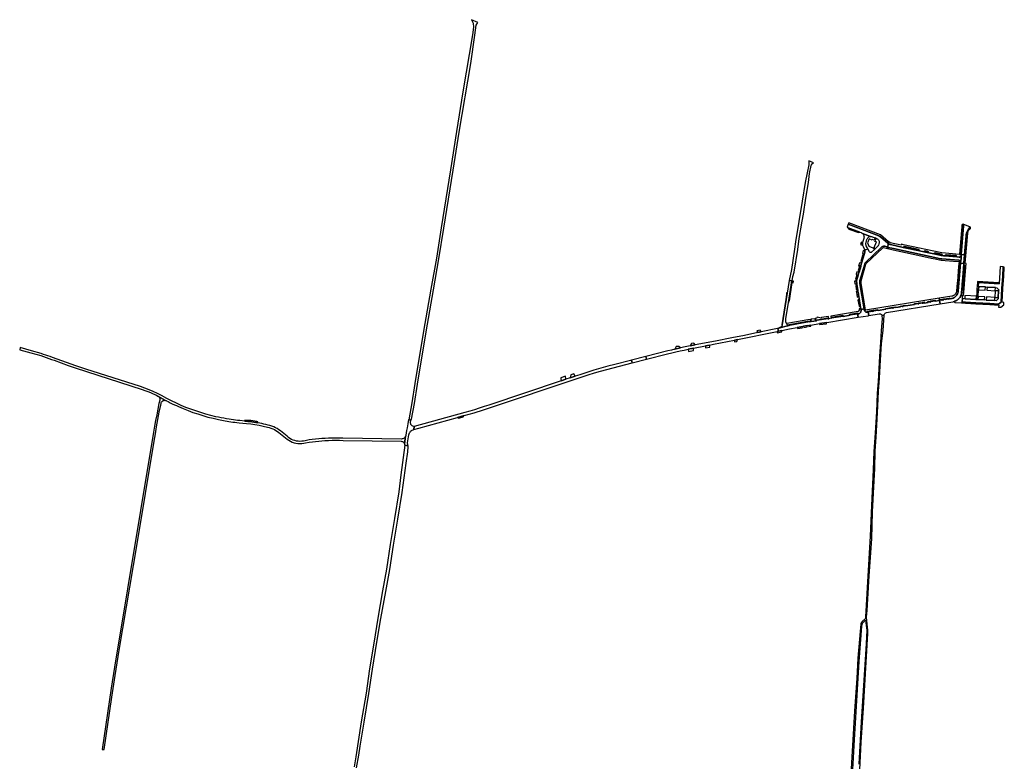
# Model space of a CAD drawing. Header units: metres. Extents: x 127325 to 135234, y 401140 to 409815.
# Tile 43 of 125: x 127569 to 129091, y 408412 to 409557. Entities that reach past the tile are written whole.
import ezdxf

# ---------------------------------------------------------------- set-up
doc = ezdxf.new("R2010")
doc.units = ezdxf.units.M
doc.layers.add('wegvakonderdelen', color=7, linetype='Continuous')

msp = doc.modelspace()

# ---------------------------------------------------------------- linework, layer by layer
at = {"layer": 'wegvakonderdelen'}
for points in [[(128277.4, 409553.1), (128267.6, 409557.2), (128270.2, 409551.8), (128270.5, 409545.6), (128269, 409533.6), (128254, 409445.9), (128244.3, 409384.3), (128235, 409325.3), (128220.6, 409235.7), (128213.2, 409188.6), (128204.7, 409140.8), (128193.3, 409075.8), (128180.1, 408994.9), (128175.1, 408965.2), (128170.7, 408939.2), (128173.9, 408938.5), (128174.8, 408939.9), (128179.1, 408964.5), (128184.1, 408994.3), (128197.3, 409075.1), (128208.7, 409140.1), (128217.2, 409187.9), (128224.6, 409235), (128239, 409324.7), (128248.3, 409383.6), (128266.6, 409489.7), (128272.6, 409533.1), (128274.8, 409548.6), (128277.4, 409553.1)], [(128792.7, 409332.8), (128793.4, 409334.5), (128794.2, 409335), (128796, 409336.2), (128788.6, 409339.2), (128788.6, 409337.3), (128788.7, 409336.7), (128788.5, 409332.8), (128785.8, 409320.8), (128782.9, 409305.5), (128778.4, 409276.9), (128768.2, 409213.9), (128766.7, 409202.9), (128761.8, 409171.3), (128758.4, 409154.5), (128762.4, 409153.8), (128762.9, 409153.7), (128764, 409160.6), (128765.7, 409166.9), (128771.7, 409202.3), (128773.9, 409219.4), (128778.3, 409245.9), (128780.2, 409257), (128784.1, 409281.3), (128787.9, 409305.8), (128789.6, 409319.8), (128792.3, 409331.9), (128792.7, 409332.8)], [(128910.6, 409205.5), (128911.4, 409211.2), (128910.5, 409211.9), (128899.3, 409221.7), (128898.2, 409222.5), (128896.9, 409223.2), (128849.4, 409241.2), (128847.7, 409236.5), (128849.6, 409235.8), (128867.3, 409229), (128869.2, 409228.4), (128869.7, 409228.1), (128870.1, 409227.9), (128870.6, 409227.6), (128871, 409227.2), (128871.4, 409226.9), (128883.7, 409222.2), (128884.2, 409222.2), (128884.7, 409222.2), (128885.2, 409222.1), (128885.7, 409222), (128886.2, 409221.8), (128891.1, 409220.1), (128892.6, 409219.4), (128893.4, 409219.2), (128894.4, 409218.7), (128895.3, 409218), (128896.1, 409217.2), (128896.7, 409216.2), (128897.1, 409215.1), (128897.3, 409214), (128897.4, 409212.9), (128897.2, 409211.8), (128896.9, 409210.7), (128896.1, 409209.1), (128895.9, 409208.5), (128895.7, 409208), (128895.3, 409207.5), (128895, 409207.1), (128894.6, 409206.6), (128891.1, 409203.4), (128890, 409202.3), (128885.3, 409197.9), (128884.7, 409197.6), (128884.1, 409197.5), (128883.4, 409197.6), (128882.8, 409197.9), (128882.4, 409198.5), (128879.7, 409203.3), (128875, 409201.1), (128875, 409200.5), (128875.1, 409199.8), (128874.9, 409198.1), (128874.6, 409196), (128874.4, 409195.3), (128874.1, 409194.5), (128870.2, 409181.3), (128870, 409180.8), (128868.9, 409176.9), (128868.7, 409176), (128866.1, 409167.2), (128865.9, 409166.7), (128864.8, 409162.8), (128864.6, 409162.4), (128862.1, 409153.7), (128862, 409153.4), (128862.6, 409149.4), (128862.7, 409148.5), (128864.2, 409139.1), (128864.5, 409137.6), (128865.2, 409133.5), (128865.2, 409132.9), (128865.9, 409128.8), (128866.3, 409126.5), (128868.5, 409112.7), (128868.8, 409111), (128869.1, 409109.4), (128874, 409110.4), (128867.5, 409149.8), (128867.4, 409150.7), (128867.3, 409151.6), (128867.3, 409152.5), (128867.3, 409153.5), (128867.4, 409154.4), (128874.9, 409179.6), (128875.1, 409180.3), (128875.4, 409181), (128875.7, 409181.7), (128876.2, 409182.3), (128876.7, 409182.8), (128900.5, 409205.3), (128901.4, 409206.1), (128902.5, 409206.7), (128903.7, 409207.1), (128904.9, 409207.2), (128906.2, 409207.2), (128907.4, 409206.9), (128908.5, 409206.4), (128908.9, 409206.2), (128909.3, 409206), (128909.7, 409205.8), (128910.2, 409205.6), (128910.6, 409205.5)], [(128850.2, 409243.4), (128849.4, 409241.2), (128896.9, 409223.2), (128898.2, 409222.5), (128899.3, 409221.7), (128910.5, 409211.9), (128911.4, 409211.2), (128911.7, 409214.2), (128899.5, 409224.8), (128850.2, 409243.4)], [(128849.6, 409235.8), (128850.6, 409233.8), (128865.3, 409228.2), (128867.3, 409229), (128849.6, 409235.8)], [(129027.8, 409238.7), (129027.8, 409239.2), (129027.7, 409239.7), (129027.6, 409240.2), (129027.4, 409240.7), (129027.2, 409241.1), (129025.2, 409239.5), (129024.9, 409237.1), (129024, 409225.8), (129021.6, 409194.5), (129024.1, 409194.3), (129027.8, 409238.7)], [(129035.2, 409234.2), (129035.7, 409234.8), (129036.3, 409235.4), (129037, 409235.9), (129037.7, 409236.2), (129038.4, 409236.5), (129027.2, 409241.1), (129027.4, 409240.7), (129027.6, 409240.2), (129027.7, 409239.7), (129027.8, 409239.2), (129027.8, 409238.7), (129024.1, 409194.3), (129029.2, 409193.9), (129031.6, 409223.3), (129031.7, 409224.5), (129031.9, 409225.6), (129032.1, 409226.8), (129032.4, 409227.9), (129032.7, 409229), (129033.1, 409230.1), (129033.5, 409231.2), (129034, 409232.2), (129034.6, 409233.2), (129035.2, 409234.2)], [(129038.4, 409236.5), (129037.7, 409236.2), (129037, 409235.9), (129036.3, 409235.4), (129035.7, 409234.8), (129035.2, 409234.2), (129034.6, 409233.2), (129034, 409232.2), (129033.5, 409231.2), (129033.1, 409230.1), (129032.7, 409229), (129032.4, 409227.9), (129032.1, 409226.8), (129031.9, 409225.6), (129031.7, 409224.5), (129031.6, 409223.3), (129029.2, 409193.9), (129029.1, 409192.6), (129031.2, 409192.4), (129034.1, 409227.2), (129034.3, 409228.3), (129034.5, 409229.4), (129034.9, 409230.5), (129035.4, 409231.5), (129036, 409232.5), (129036.4, 409232.9), (129036.8, 409233.3), (129037.3, 409233.7), (129037.8, 409234.1), (129038.3, 409234.4), (129038.4, 409236.5)], [(128883.7, 409222.2), (128871.4, 409226.9), (128872.3, 409226), (128872.9, 409225), (128873.4, 409223.8), (128873.7, 409222.7), (128873.9, 409221.4), (128873.8, 409220.2), (128873.5, 409219), (128871.7, 409212.8), (128871.5, 409212), (128871.4, 409211.2), (128871.4, 409210.4), (128871.5, 409209.6), (128871.7, 409208.8), (128871.9, 409207.6), (128872.4, 409206.6), (128875, 409201.1), (128879.7, 409203.3), (128878.5, 409205.4), (128877.4, 409207.6), (128877, 409208.7), (128876.7, 409209.7), (128876.6, 409210.9), (128876.7, 409212), (128877, 409213.1), (128878.3, 409217.4), (128878.6, 409218.5), (128879.1, 409219.4), (128879.8, 409220.3), (128880.6, 409221), (128881.5, 409221.6), (128882.6, 409222), (128883.7, 409222.2)], [(128910.3, 409203.6), (128910.6, 409205.5), (128910.2, 409205.6), (128909.7, 409205.8), (128909.3, 409206), (128908.9, 409206.2), (128908.5, 409206.4), (128907.4, 409206.9), (128906.2, 409207.2), (128904.9, 409207.2), (128903.7, 409207.1), (128902.5, 409206.7), (128901.4, 409206.1), (128900.5, 409205.3), (128876.7, 409182.8), (128876.2, 409182.3), (128875.7, 409181.7), (128875.4, 409181), (128875.1, 409180.3), (128874.9, 409179.6), (128867.4, 409154.4), (128867.3, 409153.5), (128867.3, 409152.5), (128867.3, 409151.6), (128867.4, 409150.7), (128867.5, 409149.8), (128874, 409110.4), (128874.2, 409109), (128874.3, 409108.8), (128874.3, 409108.5), (128874.4, 409108.3), (128874.5, 409108), (128874.6, 409107.8), (128876.2, 409108.2), (128869.4, 409150.1), (128869.2, 409153.6), (128876.9, 409179.6), (128877.2, 409180.4), (128902.3, 409204.2), (128903, 409204.7), (128903.7, 409205), (128910.3, 409203.6)], [(128871.7, 409212.8), (128869.4, 409213.3), (128869.3, 409213.1), (128868.4, 409210.1), (128871.1, 409208.7), (128871.7, 409208.8), (128871.5, 409209.6), (128871.4, 409210.4), (128871.4, 409211.2), (128871.5, 409212), (128871.7, 409212.8)], [(128892.6, 409219.4), (128891.1, 409220.1), (128889.7, 409216.5), (128886.9, 409217.7), (128886.5, 409216.6), (128882, 409218.5), (128879.4, 409212.6), (128881.4, 409207.4), (128887.7, 409204.7), (128890, 409202.3), (128891.1, 409203.4), (128889.3, 409205.4), (128892.9, 409213.8), (128890.8, 409214.7), (128892.6, 409219.4)], [(128910.6, 409205.5), (128910.3, 409203.6), (128918.7, 409201.8), (128918.7, 409201.6), (128950, 409194.9), (128961.4, 409192.4), (128977.5, 409188.9), (128984, 409187.5), (128990.5, 409186.1), (128992.9, 409185.8), (129012.1, 409184), (129020.7, 409183.4), (129022.4, 409184.4), (129022, 409184.7), (129021.7, 409185), (129021.3, 409185.2), (129020.8, 409185.4), (129020.4, 409185.5), (128993.9, 409187.8), (128992.3, 409187.9), (128919.6, 409203.5), (128911.4, 409205.3), (128910.6, 409205.5)], [(129024, 409193.2), (129023.9, 409192.7), (129023.8, 409192.2), (129023.6, 409191.8), (129023.3, 409191.5), (129023, 409191.1), (129022.6, 409190.9), (129022.1, 409190.6), (129021.7, 409190.5), (129021.2, 409190.5), (129020.7, 409190.5), (129017.2, 409190.8), (128998.8, 409192.4), (128996.5, 409192.5), (128994.9, 409192.7), (128993, 409192.9), (128991, 409193.3), (128981.6, 409195.3), (128974, 409197), (128966.1, 409198.7), (128959.4, 409200.1), (128934.3, 409205.5), (128914.6, 409209.7), (128913.9, 409209.9), (128913.2, 409210.2), (128912.6, 409210.5), (128912, 409210.8), (128911.4, 409211.2), (128910.6, 409205.5), (128911.4, 409205.3), (128919.6, 409203.5), (128992.3, 409187.9), (128993.9, 409187.8), (129020.4, 409185.5), (129020.8, 409185.4), (129021.3, 409185.2), (129021.7, 409185), (129022, 409184.7), (129022.4, 409184.4), (129022.5, 409184.2), (129022.7, 409184), (129022.8, 409183.7), (129022.9, 409183.5), (129023, 409183.3), (129023, 409183.1), (129023.1, 409182.9), (129023.1, 409182.7), (129023.1, 409182.5), (129023.1, 409182.2), (129023.8, 409188), (129024, 409193.2)], [(128934.6, 409209.6), (128931.5, 409210.3), (128931.2, 409208.8), (128914.2, 409212.4), (128912.2, 409214.1), (128911.7, 409214.2), (128911.4, 409211.2), (128912, 409210.8), (128912.6, 409210.5), (128913.2, 409210.2), (128913.9, 409209.9), (128914.6, 409209.7), (128934.3, 409205.5), (128936.6, 409207), (128958, 409202.4), (128959.4, 409200.1), (128966.1, 409198.7), (128968.4, 409200.2), (128972.6, 409199.3), (128974, 409197), (128981.6, 409195.3), (128983.8, 409196.9), (128993.3, 409194.9), (128994.9, 409192.7), (128996.5, 409192.5), (128998.8, 409192.4), (129000.8, 409194.1), (129015.5, 409193), (129017.2, 409190.8), (129020.7, 409190.5), (129021.2, 409190.5), (129021.7, 409190.5), (129022.1, 409190.6), (129022.6, 409190.9), (129023, 409191.1), (129023.3, 409191.5), (129023.6, 409191.8), (129023.8, 409192.2), (129023.9, 409192.7), (129024, 409193.2), (129024.1, 409194.3), (129021.6, 409194.5), (128993.9, 409196.9), (128934.6, 409209.6)], [(128934.3, 409205.5), (128959.4, 409200.1), (128958, 409202.4), (128936.6, 409207), (128934.3, 409205.5)], [(128874.1, 409194.5), (128871.6, 409193.1), (128868.9, 409183.8), (128870.2, 409181.3), (128874.1, 409194.5)], [(128875.1, 409199.8), (128874.4, 409199.9), (128872.7, 409200.4), (128871.4, 409196.2), (128873.8, 409195.4), (128874.4, 409195.3), (128874.6, 409196), (128874.9, 409198.1), (128875.1, 409199.8)], [(128966.1, 409198.7), (128974, 409197), (128972.6, 409199.3), (128968.4, 409200.2), (128966.1, 409198.7)], [(128981.6, 409195.3), (128991, 409193.3), (128993, 409192.9), (128994.9, 409192.7), (128993.3, 409194.9), (128983.8, 409196.9), (128981.6, 409195.3)], [(128998.8, 409192.4), (129017.2, 409190.8), (129015.5, 409193), (129000.8, 409194.1), (128998.8, 409192.4)], [(129028.7, 409188.6), (129029.1, 409192.6), (129029.2, 409193.9), (129024.1, 409194.3), (129024, 409193.2), (129023.8, 409188), (129023.1, 409182.2), (129023, 409180.9), (129028.1, 409180.4), (129028.7, 409188.6)], [(129024.5, 409135), (129024.4, 409134.2), (129024.2, 409133.5), (129024.1, 409132.8), (129023.8, 409132.1), (129023.6, 409131.4), (129026.1, 409131.3), (129027.5, 409131.1), (129028.4, 409141.5), (129029.6, 409156.1), (129031.7, 409180.7), (129030.3, 409180.8), (129031.2, 409192.4), (129029.1, 409192.6), (129028.7, 409188.6), (129028, 409179.5), (129028, 409179.4), (129028, 409179.3), (129028, 409179.2), (129028.1, 409179.1), (129028.1, 409179), (129028.3, 409178.8), (129028.4, 409178.5), (129028.6, 409178.3), (129028.7, 409178.1), (129028.9, 409177.9), (129029, 409177.7), (129029.2, 409177.6), (129029.4, 409177.4), (129029.5, 409177.2), (129029.7, 409177.1), (129029.8, 409177), (129029.9, 409176.8), (129029.9, 409176.7), (129029.9, 409176.5), (129029.9, 409176.3), (129028.4, 409158.4), (129027, 409141.5), (129026.5, 409134.8), (129024.5, 409135)], [(128868.7, 409176), (128866.2, 409174.6), (128864.7, 409169.7), (128866.1, 409167.2), (128868.7, 409176)], [(128870, 409180.8), (128869.5, 409181.1), (128866.9, 409181.7), (128866.8, 409181.3), (128865.5, 409176.9), (128866.3, 409176.7), (128866.6, 409177.7), (128868.2, 409177.2), (128868.9, 409176.9), (128870, 409180.8)], [(129022.4, 409184.4), (129020.7, 409183.4), (129020, 409175.8), (129019.4, 409168.3), (129018.8, 409160.7), (129018.2, 409153.1), (129018, 409150.9), (129016.9, 409138), (129016.6, 409136.7), (129016.2, 409135.5), (129015.6, 409134.3), (129014.9, 409133.2), (129014, 409132.2), (129013.3, 409131.7), (129012.7, 409131.3), (129012, 409130.9), (129011.3, 409130.6), (129010.5, 409130.3), (129009.5, 409130.1), (128989.7, 409126.9), (128990.4, 409123.4), (128991.4, 409123.6), (128991.1, 409124.9), (128993.6, 409125.3), (128993.9, 409124), (128994.8, 409124.1), (128994.5, 409125.4), (128995.6, 409125.6), (128995.8, 409124.3), (128997.1, 409124.5), (128996.8, 409125.8), (128999, 409126.2), (128999.2, 409124.8), (129001.3, 409125.2), (129001.2, 409126.1), (129001.1, 409126.5), (129003.8, 409126.9), (129004, 409125.6), (129006, 409126), (129005.7, 409127.2), (129007.2, 409127.5), (129007.5, 409126.2), (129008.8, 409126.4), (129010.1, 409126.7), (129011.5, 409127.2), (129012.9, 409127.9), (129014.2, 409128.7), (129015.4, 409129.7), (129016.5, 409130.9), (129017.5, 409132.1), (129018.3, 409133.5), (129018.9, 409135), (129019.3, 409136.5), (129019.5, 409138.1), (129023, 409180.9), (129023.1, 409182.2), (129023.1, 409182.5), (129023.1, 409182.7), (129023.1, 409182.9), (129023, 409183.1), (129023, 409183.3), (129022.9, 409183.5), (129022.8, 409183.7), (129022.7, 409184), (129022.5, 409184.2), (129022.4, 409184.4)], [(129020.2, 409126.2), (129021, 409127.1), (129021.8, 409128.1), (129022.5, 409129.2), (129023.1, 409130.3), (129023.6, 409131.4), (129023.9, 409132.4), (129024.1, 409132.9), (129024.2, 409133.4), (129024.3, 409133.9), (129024.5, 409134.4), (129024.5, 409135), (129024.6, 409135.5), (129025.3, 409145.3), (129025.5, 409148.3), (129026.4, 409158.7), (129028, 409179.5), (129028.1, 409180.4), (129023, 409180.9), (129019.5, 409138.1), (129019.3, 409136.5), (129018.9, 409135), (129018.3, 409133.5), (129017.5, 409132.1), (129016.5, 409130.9), (129015.4, 409129.7), (129014.2, 409128.7), (129012.9, 409127.9), (129011.5, 409127.2), (129010.1, 409126.7), (129008.8, 409126.4), (129007.5, 409126.2), (129006, 409126), (129004, 409125.6), (129001.3, 409125.2), (128999.2, 409124.8), (128997.1, 409124.5), (128995.8, 409124.3), (128994.8, 409124.1), (128993.9, 409124), (128991.4, 409123.6), (128990.4, 409123.4), (128991.4, 409118.2), (129011.1, 409121.5), (129011.5, 409121.5), (129011.9, 409121.6), (129012.3, 409121.7), (129012.7, 409121.8), (129013.1, 409121.9), (129013.1, 409121.9), (129013.1, 409121.9), (129013.1, 409121.9), (129014.7, 409122.5), (129015.9, 409123), (129017.1, 409123.7), (129018.2, 409124.4), (129019.2, 409125.3), (129020.2, 409126.2)], [(129028, 409179.5), (129026.4, 409158.7), (129025.5, 409148.3), (129025.3, 409145.3), (129024.8, 409139), (129024.9, 409139.1), (129024.9, 409139.2), (129025, 409139.3), (129025.1, 409139.4), (129025.2, 409139.4), (129026.7, 409140.8), (129026.9, 409141.1), (129027, 409141.5), (129028.4, 409158.4), (129029.9, 409176.3), (129029.9, 409176.4), (129029.9, 409176.5), (129029.9, 409176.6), (129029.9, 409176.7), (129029.9, 409176.8), (129029.7, 409177.1), (129029.5, 409177.2), (129029.4, 409177.4), (129029.2, 409177.6), (129029, 409177.7), (129028.9, 409177.9), (129028.7, 409178.1), (129028.6, 409178.3), (129028.4, 409178.5), (129028.3, 409178.8), (129028.1, 409179), (129028.1, 409179.1), (129028, 409179.2), (129028, 409179.3), (129028, 409179.4), (129028, 409179.5)], [(129089, 409175.2), (129088.2, 409160.9), (129087, 409141.9), (129085.7, 409120.6), (129081.7, 409117.8), (129068, 409118.6), (129046.7, 409119.9), (129030.7, 409120.9), (129025.5, 409121.2), (129025.3, 409119.7), (129030.8, 409119.3), (129046.4, 409118.4), (129068, 409117), (129082, 409116.2), (129081.8, 409113.3), (129085.2, 409113.1), (129089.7, 409116.5), (129090, 409120.5), (129087.2, 409120.7), (129088.5, 409142), (129089.8, 409160.9), (129090.6, 409175.1), (129089, 409175.2)], [(129025.8, 409126.4), (129025.5, 409121.2), (129030.7, 409120.9), (129046.7, 409119.9), (129068, 409118.6), (129081.7, 409117.8), (129085.7, 409120.6), (129087, 409141.9), (129088.2, 409160.9), (129089, 409175.2), (129084.4, 409175.8), (129083.9, 409167.4), (129083.3, 409157.6), (129082.9, 409150.7), (129082.8, 409149.2), (129050.8, 409151.1), (129050.2, 409145), (129050.6, 409145), (129051.4, 409144.9), (129061.5, 409144.3), (129064.3, 409144.1), (129077.1, 409143.3), (129079, 409143.2), (129081.9, 409140), (129081.8, 409138.1), (129081.1, 409127.8), (129081, 409126), (129077.9, 409123), (129075.9, 409123.2), (129062.6, 409124), (129060.1, 409124.2), (129049.8, 409124.8), (129046.4, 409125), (129029.4, 409126), (129025.8, 409126.4)], [(128864.6, 409162.4), (128862.1, 409161), (128860.7, 409156.1), (128862.1, 409153.7), (128864.6, 409162.4)], [(128865.9, 409166.7), (128865.2, 409166.9), (128862.8, 409167.6), (128862.7, 409166.9), (128861.9, 409164), (128861.9, 409163.7), (128864.1, 409163), (128864.8, 409162.8), (128865.9, 409166.7)], [(128747.4, 409085.6), (128747.3, 409084.7), (128747.1, 409084.2), (128746.9, 409083.6), (128746.5, 409083.2), (128746.1, 409082.8), (128745.6, 409082.5), (128740.8, 409080.2), (128751.3, 409083), (128758.4, 409084.9), (128757.8, 409084.9), (128757.2, 409085), (128756.6, 409085.2), (128756.1, 409085.4), (128755.5, 409085.8), (128754.9, 409086.3), (128754.5, 409087), (128754.1, 409087.7), (128753.5, 409089), (128753.1, 409090.4), (128752.9, 409091.9), (128752.9, 409093.3), (128753.2, 409094.8), (128757.2, 409120.4), (128762.4, 409153.8), (128758.4, 409154.5), (128758.1, 409154.5), (128755.1, 409134.9), (128747.4, 409085.6)], [(128763, 409151.1), (128763.4, 409153.7), (128762.9, 409153.7), (128762.4, 409153.8), (128757.2, 409120.4), (128757.9, 409120.3), (128758.3, 409122.9), (128758.6, 409122.9), (128763, 409151.1)], [(128764.9, 409153.4), (128763.4, 409153.7), (128763, 409151.1), (128764.5, 409150.9), (128764.9, 409153.4)], [(128862, 409153.4), (128861.3, 409153.3), (128859.3, 409153.3), (128859.8, 409149.8), (128859.9, 409148.9), (128861.9, 409149.2), (128862.6, 409149.4), (128862, 409153.4)], [(128862.7, 409148.5), (128861, 409146), (128861.8, 409140.9), (128864.2, 409139.1), (128862.7, 409148.5)], [(129082.9, 409150.7), (129065.4, 409151.8), (129049.4, 409152.8), (129049.3, 409151.3), (129048.8, 409145.3), (129048.4, 409141.2), (129047.9, 409135.2), (129047.5, 409130), (129047.2, 409124.9), (129049.8, 409124.8), (129050.1, 409129.8), (129050.9, 409139.9), (129051.4, 409144.9), (129050.6, 409145), (129050.2, 409145), (129050.8, 409151.1), (129082.8, 409149.2), (129082.9, 409150.7)], [(129051.4, 409144.9), (129050.9, 409139.9), (129061.1, 409139.2), (129061.5, 409144.3), (129051.4, 409144.9)], [(128755.1, 409134.9), (128754.1, 409135.6), (128754.1, 409133.3), (128753, 409124.6), (128746.8, 409085.7), (128747.4, 409085.6), (128755.1, 409134.9)], [(128864.5, 409137.6), (128863.7, 409137.5), (128861.9, 409137.2), (128862.5, 409133.1), (128865.2, 409133.5), (128864.5, 409137.6)], [(128865.2, 409132.9), (128862.6, 409132.5), (128863.2, 409128.4), (128865.2, 409128.8), (128865.9, 409128.8), (128865.2, 409132.9)], [(129026.1, 409131.3), (129023.6, 409131.4), (129022.8, 409129.7), (129021.7, 409128.1), (129020.5, 409126.6), (129019.2, 409125.2), (129017.7, 409124.1), (129016, 409123.1), (129015.4, 409122.8), (129014.9, 409122.5), (129014.3, 409122.3), (129013.7, 409122.1), (129013.1, 409121.9), (129014.2, 409120.4), (129024.5, 409119.7), (129025.3, 409119.7), (129025.5, 409121.2), (129025.8, 409126.4), (129026.1, 409131.3)], [(129029.8, 409131), (129029.4, 409126), (129046.4, 409125), (129047.2, 409124.9), (129047.5, 409130), (129029.8, 409131)], [(129049.8, 409124.8), (129060.1, 409124.2), (129060.5, 409129.2), (129050.1, 409129.8), (129049.8, 409124.8)], [(129064, 409144.1), (129063.6, 409139.1), (129076.7, 409138.3), (129077.1, 409143.3), (129064.3, 409144.1), (129064, 409144.1)], [(129076.7, 409138.3), (129076.1, 409128.2), (129081.1, 409127.8), (129081.8, 409138.1), (129076.7, 409138.3)], [(128866.3, 409126.5), (128864.5, 409124), (128866.1, 409114.4), (128868.5, 409112.7), (128866.3, 409126.5)], [(128907.4, 409111.2), (128918.1, 409112.9), (128918.3, 409111.6), (128919.7, 409111.8), (128919.5, 409113.3), (128923, 409113.8), (128923.2, 409112.4), (128930, 409113.5), (128929.8, 409114.8), (128932.4, 409115.2), (128932.6, 409113.9), (128934.4, 409114.2), (128934.1, 409115.5), (128938.4, 409116.4), (128938.7, 409114.9), (128952, 409117.1), (128951.8, 409118.5), (128957.2, 409119.4), (128957.4, 409118), (128958.5, 409118.2), (128958.2, 409119.7), (128963.7, 409120.5), (128963.9, 409119.1), (128965.2, 409119.3), (128964.9, 409120.8), (128966.6, 409121.1), (128966.8, 409119.5), (128972.7, 409120.5), (128972.4, 409121.9), (128975.6, 409122.5), (128975.8, 409121), (128977.1, 409121.2), (128976.8, 409122.7), (128983.6, 409123.9), (128983.8, 409122.3), (128990.4, 409123.4), (128989.7, 409126.9), (128876.2, 409108.2), (128874.6, 409107.8), (128875, 409106.9), (128875.7, 409106.2), (128876.5, 409105.6), (128877.5, 409105.3), (128878.5, 409105.2), (128879.4, 409105.3), (128879.1, 409107), (128887.1, 409108.4), (128887.4, 409106.5), (128888.4, 409106.7), (128888.1, 409108.5), (128895.2, 409109.7), (128895.5, 409107.8), (128907.6, 409109.8), (128907.4, 409111.2)], [(128991.4, 409118.2), (128990.4, 409123.4), (128983.8, 409122.3), (128977.1, 409121.2), (128975.8, 409121), (128972.7, 409120.5), (128966.8, 409119.5), (128965.2, 409119.3), (128963.9, 409119.1), (128958.5, 409118.2), (128957.4, 409118), (128952, 409117.1), (128938.7, 409114.9), (128934.4, 409114.2), (128932.6, 409113.9), (128930, 409113.5), (128923.2, 409112.4), (128919.7, 409111.8), (128918.3, 409111.6), (128907.6, 409109.8), (128895.5, 409107.8), (128888.4, 409106.7), (128887.4, 409106.5), (128880.2, 409105.3), (128881.1, 409100.1), (128897.3, 409102.8), (128898.2, 409102.9), (128899.1, 409102.7), (128899.9, 409102.3), (128900.6, 409101.7), (128901.2, 409101), (128901.6, 409100.1), (128904.8, 409100.6), (128905.1, 409100.7), (128905.2, 409101.6), (128905.5, 409102.5), (128906, 409103.3), (128906.7, 409103.9), (128907.5, 409104.4), (128908.4, 409104.6), (128991.4, 409118.2)], [(129063, 409129), (129062.6, 409124), (129075.9, 409123.2), (129076.1, 409128.2), (129063, 409129)], [(128864.8, 409097.4), (128864, 409102.6), (128863.7, 409102.5), (128852.2, 409100.6), (128841.4, 409098.9), (128823.8, 409096), (128823.2, 409095.9), (128819.5, 409095.3), (128818.4, 409095.1), (128801, 409092.3), (128800.5, 409092.2), (128792.3, 409090.9), (128791.3, 409090.7), (128790, 409090.5), (128778.4, 409088.5), (128759.3, 409085), (128759.1, 409084.9), (128759, 409084.9), (128758.8, 409084.9), (128758.6, 409084.9), (128758.4, 409084.9), (128751.3, 409083), (128740.8, 409080.2), (128741.7, 409075.9), (128747.1, 409077), (128758.7, 409079.5), (128770.4, 409081.7), (128779.3, 409083.4), (128780.3, 409083.5), (128786, 409084.5), (128788.8, 409085), (128791.7, 409085.5), (128805.2, 409087.7), (128816.3, 409089.5), (128864.8, 409097.4)], [(128864.7, 409102.7), (128864.9, 409102.8), (128865.9, 409103), (128866.8, 409103.4), (128867.6, 409104), (128868.3, 409104.7), (128868.8, 409105.5), (128869.1, 409106.4), (128869.3, 409107.4), (128869.3, 409108.4), (128869.1, 409109.4), (128868.8, 409111), (128866.1, 409110.5), (128866.4, 409108.4), (128864.6, 409106.3), (128822.5, 409099.3), (128823.2, 409095.9), (128823.8, 409096), (128823.5, 409097.7), (128841.1, 409100.7), (128841.4, 409098.9), (128852.2, 409100.6), (128851.9, 409102.2), (128864.4, 409104.3), (128864.7, 409102.7)], [(128880.2, 409105.3), (128880.1, 409105.3), (128879.4, 409105.3), (128878.5, 409105.2), (128877.5, 409105.3), (128876.5, 409105.6), (128875.7, 409106.2), (128875, 409106.9), (128874.6, 409107.8), (128874.5, 409108), (128874.4, 409108.3), (128874.3, 409108.5), (128874.3, 409108.8), (128874.2, 409109), (128874, 409110.4), (128869.1, 409109.4), (128869.3, 409108.4), (128869.3, 409107.4), (128869.1, 409106.4), (128868.8, 409105.5), (128868.3, 409104.7), (128867.6, 409104), (128866.8, 409103.4), (128865.9, 409103), (128864.9, 409102.8), (128864.7, 409102.7), (128864, 409102.6), (128864.8, 409097.4), (128880.4, 409099.9), (128881.1, 409100.1), (128880.2, 409105.3)], [(128790, 409090.5), (128791.3, 409090.7), (128792.1, 409094.4), (128791.3, 409094.2), (128786.9, 409093.5), (128757.6, 409088.3), (128754.1, 409087.7), (128754.5, 409087), (128754.9, 409086.3), (128755.5, 409085.8), (128783.6, 409090.9), (128789.7, 409091.9), (128790, 409090.5)], [(128786, 409084.5), (128780.3, 409083.5), (128780.9, 409081.7), (128786, 409082.5), (128786, 409084.5)], [(128791.7, 409085.5), (128788.8, 409085), (128788.8, 409083), (128791.8, 409083.5), (128791.8, 409084), (128791.7, 409085.5)], [(128797.9, 409095.3), (128792.1, 409094.4), (128791.3, 409090.7), (128792.3, 409090.9), (128800.5, 409092.2), (128797.9, 409095.3)], [(128818.4, 409095.1), (128819.5, 409095.3), (128819.2, 409098.8), (128808, 409096.9), (128807.9, 409096.3), (128801.5, 409097.4), (128801.2, 409095.9), (128798.2, 409095.4), (128797.9, 409095.3), (128800.5, 409092.2), (128801, 409092.3), (128800.8, 409093.6), (128818.1, 409096.8), (128818.4, 409095.1)], [(128816.3, 409089.5), (128805.2, 409087.7), (128805.3, 409086.2), (128815.8, 409087.4), (128816.3, 409089.5)], [(128602.4, 409048.3), (128610.3, 409049.9), (128629.1, 409053.4), (128635.2, 409054.5), (128641.4, 409055.7), (128673.5, 409062), (128678.5, 409063), (128739.5, 409075.4), (128741, 409075.7), (128741.7, 409075.9), (128740.8, 409080.2), (128740.1, 409080.1), (128715, 409074.8), (128709.6, 409073.7), (128689.3, 409069.5), (128669.7, 409065.5), (128644.4, 409060.7), (128613, 409054.8), (128605.2, 409053.3), (128597.7, 409051.8), (128590.2, 409050.1), (128581.7, 409048.2), (128576.2, 409046.9), (128570.6, 409045.5), (128536.5, 409036.8), (128537.6, 409032.6), (128570.4, 409040.9), (128576.8, 409042.5), (128583.2, 409044), (128589.6, 409045.5), (128596, 409046.9), (128602.4, 409048.3)], [(128713.2, 409077.7), (128708.5, 409076.4), (128709.1, 409074.8), (128709.6, 409073.7), (128715, 409074.8), (128713.2, 409077.7)], [(128747.1, 409074.8), (128747.1, 409077), (128741.7, 409075.9), (128741, 409075.7), (128739.5, 409075.4), (128739.7, 409073.2), (128747.1, 409074.8)], [(128779.3, 409083.4), (128770.4, 409081.7), (128771.4, 409080.1), (128778.4, 409081.3), (128779.3, 409083.4)], [(128613, 409054.8), (128611.1, 409057.3), (128607.2, 409056.9), (128605.2, 409053.3), (128613, 409054.8)], [(128635.2, 409054.5), (128629.1, 409053.4), (128629, 409050), (128635.6, 409051.3), (128635.2, 409054.5)], [(128678.5, 409063), (128673.5, 409062), (128674, 409059.6), (128677.5, 409060), (128678.5, 409063)], [(127570.2, 409050.6), (127569.4, 409047.3), (127586.5, 409042.6), (127594.2, 409040.5), (127602.2, 409038.2), (127606.3, 409036.8), (127610.3, 409035.3), (127614.4, 409033.9), (127618.4, 409032.4), (127622.5, 409031), (127644.1, 409023), (127655.1, 409019.1), (127758.6, 408986), (127762.9, 408984.5), (127767.2, 408982.9), (127771.4, 408981.2), (127775.6, 408979.3), (127779.7, 408977.4), (127782.8, 408975.7), (127783, 408975.6), (127794.7, 408969.1), (127795, 408969), (127795.3, 408968.9), (127795.6, 408968.8), (127795.9, 408968.7), (127796.2, 408968.5), (127799, 408967.1), (127802.1, 408965.5), (127805.2, 408964), (127808.4, 408962.4), (127811.5, 408961), (127814.7, 408959.6), (127822.1, 408956.4), (127829.5, 408953.4), (127837.1, 408950.6), (127844.7, 408948.1), (127852.4, 408945.7), (127860.3, 408943.4), (127868.2, 408941.4), (127876.3, 408939.6), (127884.3, 408938), (127892.4, 408936.6), (127895.6, 408936.1), (127898.7, 408935.6), (127901.9, 408935.2), (127905.1, 408934.9), (127908.3, 408934.6), (127919.7, 408933.4), (127926.3, 408932.7), (127932.8, 408931.8), (127939.3, 408930.6), (127945.8, 408929.2), (127952.2, 408927.6), (127954.9, 408927), (127957.6, 408926.2), (127960.3, 408925.2), (127962.8, 408924.1), (127965.3, 408922.7), (127967.6, 408921.2), (127969.8, 408919.5), (127980.3, 408911.1), (127982.6, 408909.2), (127985.1, 408907.4), (127987.7, 408906), (127990.5, 408904.7), (127993.3, 408903.6), (127996.2, 408903), (127999.2, 408902.6), (128002.2, 408902.5), (128005.2, 408902.6), (128008.2, 408903), (128011.1, 408903.5), (128016.8, 408904.5), (128021.6, 408905.2), (128026.4, 408905.7), (128031.3, 408906.2), (128036.1, 408906.6), (128041, 408906.9), (128046.6, 408907.2), (128052.2, 408907.4), (128057.8, 408907.4), (128063.4, 408907.4), (128069, 408907.3), (128158.9, 408905.9), (128160, 408905.8), (128161, 408905.4), (128162, 408904.8), (128162.7, 408903.9), (128163.3, 408903), (128163.7, 408901.9), (128165.6, 408913.7), (128165.1, 408912.7), (128164.4, 408911.7), (128163.5, 408910.9), (128162.5, 408910.2), (128161.4, 408909.7), (128160.3, 408909.5), (128159.1, 408909.4), (128068.6, 408910.7), (128063.1, 408910.8), (128057.6, 408910.8), (128052.1, 408910.7), (128046.6, 408910.5), (128041.2, 408910.3), (128036.2, 408910), (128031.3, 408909.6), (128026.4, 408909.1), (128021.5, 408908.6), (128016.6, 408907.9), (128010.5, 408906.8), (128007.8, 408906.3), (128005.1, 408905.9), (128002.4, 408905.8), (127999.7, 408905.9), (127997, 408906.3), (127994.3, 408906.9), (127991.7, 408907.8), (127989.2, 408908.9), (127986.9, 408910.3), (127984.6, 408911.8), (127982.5, 408913.6), (127972.3, 408921.9), (127969.9, 408923.7), (127967.3, 408925.4), (127964.7, 408926.9), (127961.9, 408928.2), (127959, 408929.3), (127956.1, 408930.2), (127953.1, 408930.9), (127949.9, 408931.7), (127946.8, 408932.5), (127943.6, 408933.2), (127940.4, 408933.8), (127937.2, 408934.4), (127934.2, 408935), (127931.1, 408935.5), (127928, 408935.9), (127924.9, 408936.3), (127921.8, 408936.6), (127917, 408937.1), (127909.5, 408937.8), (127906.1, 408938.2), (127902.8, 408938.5), (127899.5, 408939), (127896.2, 408939.4), (127892.9, 408940), (127888.8, 408940.7), (127884.6, 408941.4), (127880.5, 408942.2), (127876.4, 408943), (127872.3, 408943.9), (127864.5, 408945.8), (127856.8, 408947.9), (127849.1, 408950.2), (127841.5, 408952.7), (127833.9, 408955.5), (127826.3, 408958.3), (127818.8, 408961.4), (127811.4, 408964.8), (127804, 408968.3), (127796.8, 408972.1), (127788.4, 408976.7), (127782.1, 408979.9), (127775.8, 408982.8), (127769.4, 408985.6), (127762.9, 408988.1), (127756.2, 408990.3), (127671.7, 409017.3), (127656.1, 409022.5), (127620, 409035.5), (127616.5, 409036.8), (127613.1, 409038), (127609.6, 409039.1), (127606.1, 409040.2), (127602.6, 409041.3), (127587.5, 409045.8), (127570.2, 409050.6)], [(128587.9, 409052.4), (128583.7, 409052.4), (128581.7, 409048.2), (128590.2, 409050.1), (128587.9, 409052.4)], [(128610.3, 409049.9), (128602.4, 409048.3), (128602.5, 409044.4), (128610.2, 409045.9), (128610.3, 409049.9)], [(128514.5, 409031.2), (128513.2, 409030.9), (128488.8, 409024.7), (128477.9, 409021.8), (128467.1, 409018.8), (128456.3, 409015.6), (128445.5, 409012.3), (128434.8, 409008.8), (128427.6, 409006.4), (128420.1, 409003.9), (128413.4, 409001.7), (128406.1, 408999.3), (128294.3, 408961.9), (128286.9, 408959.4), (128279.5, 408957), (128272.1, 408954.7), (128264.6, 408952.5), (128257.1, 408950.4), (128178.8, 408928.6), (128178.2, 408923.9), (128185.8, 408926.2), (128245.8, 408942.8), (128256.1, 408945.6), (128271.6, 408950), (128286.2, 408954.5), (128438.3, 409005.5), (128447.8, 409008.6), (128457.3, 409011.5), (128466.9, 409014.3), (128476.5, 409017), (128486.1, 409019.5), (128515.6, 409027), (128514.5, 409031.2)], [(128537.6, 409032.6), (128536.5, 409036.8), (128514.5, 409031.2), (128515.6, 409027), (128537.6, 409032.6)], [(128425.7, 409010.2), (128421.1, 409008.8), (128420.1, 409003.9), (128427.6, 409006.4), (128425.7, 409010.2)], [(128412.9, 409006.3), (128405.5, 409003.8), (128405.6, 409003.1), (128406.1, 408999.3), (128413.4, 409001.7), (128412.9, 409006.3)], [(127794.7, 408969.1), (127783, 408975.6), (127783.9, 408974.9), (127784.7, 408974), (127785.3, 408973), (127785.7, 408971.9), (127785.8, 408970.7), (127785.7, 408969.5), (127784.6, 408964.1), (127782.8, 408955.3), (127781.1, 408946.6), (127779.4, 408937.8), (127777.8, 408929), (127776.3, 408920.2), (127715.8, 408557), (127710.5, 408524.6), (127696.8, 408429.9), (127699.8, 408429.6), (127711.5, 408510.6), (127716.8, 408544.1), (127723.2, 408583.2), (127750.7, 408747.5), (127777.1, 408906), (127779, 408917.2), (127781, 408928.4), (127783, 408939.6), (127785.1, 408950.8), (127787.3, 408961.9), (127787.8, 408964.5), (127788.2, 408965.6), (127788.7, 408966.6), (127789.4, 408967.5), (127790.3, 408968.2), (127791.3, 408968.8), (127792.4, 408969.1), (127793.6, 408969.2), (127794.7, 408969.1)], [(127916.9, 408938.2), (127917, 408937.1), (127921.8, 408936.6), (127924.9, 408936.3), (127928, 408935.9), (127931.1, 408935.5), (127934.2, 408935), (127937.2, 408934.4), (127937.2, 408935.8), (127935.8, 408935.9), (127935.8, 408936.7), (127926.3, 408937.8), (127916.9, 408938.2)], [(128173.9, 408938.5), (128170.7, 408939.2), (128170, 408939.3), (128168.8, 408932.7), (128167.8, 408926.7), (128167, 408922.3), (128166, 408915.3), (128166, 408915), (128165.9, 408914.7), (128165.8, 408914.3), (128165.7, 408914), (128165.6, 408913.7), (128163.7, 408901.9), (128163.8, 408901), (128163.8, 408899.8), (128164.6, 408899.7), (128169.4, 408899), (128169.2, 408901.1), (128168.7, 408903.3), (128170.7, 408916), (128171, 408917.5), (128171.6, 408918.9), (128172.4, 408920.2), (128173.3, 408921.3), (128174.5, 408922.3), (128175.8, 408923), (128177.2, 408923.6), (128178.2, 408923.9), (128178.8, 408928.6), (128176.8, 408929.3), (128175.9, 408929.8), (128175, 408930.4), (128174.3, 408931.1), (128173.8, 408932), (128173.5, 408933), (128173.3, 408934), (128173.4, 408935.1), (128173.9, 408938.5)], [(128254.3, 408943.7), (128256.1, 408945.6), (128245.8, 408942.8), (128247.9, 408941.4), (128254.3, 408943.7)]]:
    msp.add_lwpolyline(points, close=True, dxfattribs=at)
for points in [[(128866.8, 408387.6), (128869.5, 408441), (128872.9, 408493.6), (128879.7, 408608.8), (128879.7, 408614.3), (128878.2, 408628.5), (128877.7, 408634.1), (128878.5, 408644.6), (128881.6, 408697.8), (128885.8, 408755.3), (128887.2, 408796.8), (128890.5, 408863.8), (128891.2, 408891), (128892.5, 408912.5), (128894.2, 408940.6), (128895.1, 408960.3), (128896.4, 408983.2), (128897.9, 409003.6), (128899.4, 409031.4), (128900.8, 409056.9), (128903.2, 409077.1), (128904.8, 409100.6), (128904.8, 409100.6), (128901.6, 409100.1), (128901.7, 409095), (128900.4, 409077.2), (128899.2, 409058.6), (128897.7, 409037.3), (128895.5, 408998.4), (128894.3, 408980.1), (128892.9, 408951.4), (128891, 408919.1), (128889.2, 408889.9), (128888.1, 408861.8), (128885.3, 408806.7), (128883.3, 408759.5), (128879.2, 408689), (128876.5, 408643.3), (128875.9, 408634.7), (128876.1, 408631.9), (128871.2, 408627.6), (128869.9, 408626), (128869.1, 408624.6), (128868.9, 408623.4), (128867.7, 408612.1), (128864.5, 408570.8), (128862.5, 408539.7), (128859.2, 408489), (128855.7, 408427.3), (128852.6, 408372.6)], [(128090, 408401.5), (128093.2, 408421.2), (128095.6, 408435.1), (128101.8, 408471.8), (128109, 408516.1), (128114.6, 408553.9), (128121, 408595.7), (128127.5, 408632), (128135.2, 408673.8), (128141.3, 408707.7), (128146.8, 408745.5), (128153.5, 408785.5), (128160.1, 408826.9), (128166.7, 408872.2), (128168.9, 408889.4), (128169.5, 408897.1), (128169.4, 408899), (128169.4, 408899), (128164.6, 408899.7), (128158.1, 408853.9), (128154.9, 408827.7), (128148.2, 408786.4), (128141.6, 408746.4), (128136, 408708.5), (128130, 408674.8), (128122.6, 408632.8), (128116.6, 408594.2), (128110, 408554.6), (128104.6, 408516.7), (128096.8, 408472.6), (128088.6, 408418.4), (128086.3, 408402.8)], [(128854.8, 408371.8), (128858.9, 408444.9), (128866.2, 408565.7), (128870.4, 408620.5), (128871, 408622.9), (128871.7, 408624.5), (128872.7, 408626.2), (128874, 408627.5), (128876.3, 408629.6), (128877.8, 408617.4), (128878.1, 408614), (128877.1, 408593.2), (128869.5, 408472.4), (128865.9, 408407)]]:
    msp.add_lwpolyline(points, dxfattribs=at)

doc.saveas('drawing.dxf')
